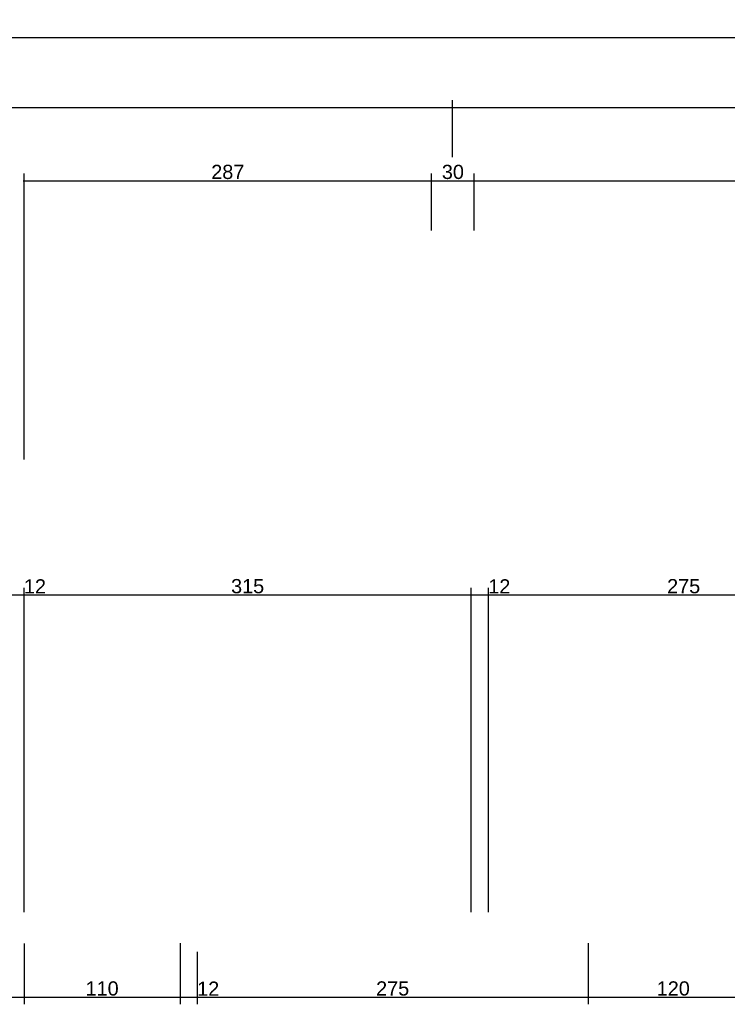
# Model space of a CAD drawing. Header units: millimetres. Extents: x 126553 to 403692, y -95821 to 38049.
# Tile 80 of 256: x 170889 to 171387, y -17508 to -16815. Entities that reach past the tile are written whole.
import ezdxf

# ---------------------------------------------------------------- set-up
doc = ezdxf.new("R2010")
doc.units = ezdxf.units.MM
doc.layers.add('11_wymiary', color=55, linetype='Continuous')
doc.layers.add('11_wymiary @ 50', color=55, linetype='Continuous')
doc.styles.add('11_RJ', font='arial.ttf')
doc.dimstyles.new('11_RJ (cc)', dxfattribs={"dimtxt": 0.2, "dimasz": 0.001, "dimexe": 0.1, "dimexo": 0.1, "dimgap": 0.02, "dimtad": 1, "dimdec": 1, "dimrnd": 0.5, "dimzin": 12, "dimdsep": 46, "dimtxsty": '11_RJ', "dimblk": 'OBLIQUE', "dimcen": 0, "dimdle": 0.01, "dimclrd": 256, "dimclre": 256, "dimclrt": 2, "dimazin": 3, "dimtfac": 1, "dimtdec": 1, "dimtofl": 0, "dimtmove": 0, "dimatfit": 3, "dimldrblk": 'DOT', "dimfxl": 1, "dimtolj": 1, "dimtzin": 13, "dimarcsym": 0})

# ---------------------------------------------------------------- blocks, each defined once
blk = doc.blocks.new('_Oblique')
at = {"color": 0, "linetype": 'ByBlock', "lineweight": -2}
blk.add_line((-0.5, -0.5), (0.5, 0.5), dxfattribs=at)
blk = doc.blocks.new('*D1453')
at = {"layer": '11_wymiary', "lineweight": -2, "transparency": 16777216}
for p, q in [((170719.91, -17464.77), (170719.91, -17507.72)), ((170891.77, -17464.8), (170891.77, -17507.72)), ((170719.41, -17502.72), (170892.27, -17502.72))]:
    blk.add_line(p, q, dxfattribs=at)
at = {"layer": 'Defpoints', "color": 0, "transparency": 16777216}
for p in [(170719.91, -17459.77), (170891.77, -17459.8), (170891.77, -17502.72)]:
    blk.add_point(p, dxfattribs=at)
at = {"layer": '11_wymiary', "lineweight": -2, "transparency": 16777216, "xscale": 0.05, "yscale": 0.05, "zscale": 0.05, "rotation": 180}
blk.add_blockref('_Oblique', (170719.91, -17502.72), dxfattribs=at)
at = {"layer": '11_wymiary', "lineweight": -2, "transparency": 16777216, "xscale": 0.05, "yscale": 0.05, "zscale": 0.05}
blk.add_blockref('_Oblique', (170891.77, -17502.72), dxfattribs=at)
at = {"layer": '11_wymiary', "color": 2, "transparency": 16777216, "insert": (170805.84, -17496.7), "char_height": 10, "attachment_point": 5, "style": '11_RJ'}
blk.add_mtext('\\A1;172', dxfattribs=at)
blk = doc.blocks.new('_Dot')
at = {"color": 0, "linetype": 'ByBlock', "lineweight": -2}
blk.add_line((-0.5, 0), (-1, 0), dxfattribs=at)
at = {"color": 0, "linetype": 'ByBlock', "const_width": 0.5}
blk.add_lwpolyline([(-0.25, 0, 1), (0.25, 0, 1)], format="xyb", close=True, dxfattribs=at)
blk = doc.blocks.new('*D1454')
at = {"layer": '11_wymiary', "lineweight": -2, "transparency": 16777216}
for p, q in [((170891.77, -17464.8), (170891.77, -17507.72)), ((171001.77, -17470.78), (171001.77, -17507.72)), ((170891.27, -17502.72), (171002.27, -17502.72))]:
    blk.add_line(p, q, dxfattribs=at)
at = {"layer": 'Defpoints', "color": 0, "transparency": 16777216}
for p in [(170891.77, -17459.8), (171001.77, -17465.78), (171001.77, -17502.72)]:
    blk.add_point(p, dxfattribs=at)
at = {"layer": '11_wymiary', "lineweight": -2, "transparency": 16777216, "xscale": 0.05, "yscale": 0.05, "zscale": 0.05, "rotation": 180}
blk.add_blockref('_Oblique', (170891.77, -17502.72), dxfattribs=at)
at = {"layer": '11_wymiary', "lineweight": -2, "transparency": 16777216, "xscale": 0.05, "yscale": 0.05, "zscale": 0.05}
blk.add_blockref('_Oblique', (171001.77, -17502.72), dxfattribs=at)
at = {"layer": '11_wymiary', "color": 2, "transparency": 16777216, "insert": (170946.77, -17496.61), "char_height": 10, "attachment_point": 5, "style": '11_RJ'}
blk.add_mtext('\\A1;110', dxfattribs=at)
blk = doc.blocks.new('*D1455')
at = {"layer": '11_wymiary', "lineweight": -2, "transparency": 16777216}
for p, q in [((171001.77, -17464.74), (171001.77, -17507.72)), ((171013.77, -17470.78), (171013.77, -17507.72)), ((171001.27, -17502.72), (171013.77, -17502.72)), ((171013.77, -17502.72), (171029.1, -17502.72))]:
    blk.add_line(p, q, dxfattribs=at)
at = {"layer": 'Defpoints', "color": 0, "transparency": 16777216}
for p in [(171001.77, -17459.74), (171013.77, -17465.78), (171013.77, -17502.72)]:
    blk.add_point(p, dxfattribs=at)
at = {"layer": '11_wymiary', "lineweight": -2, "transparency": 16777216, "xscale": 0.05, "yscale": 0.05, "zscale": 0.05, "rotation": 180}
blk.add_blockref('_Oblique', (171001.77, -17502.72), dxfattribs=at)
at = {"layer": '11_wymiary', "lineweight": -2, "transparency": 16777216, "xscale": 0.05, "yscale": 0.05, "zscale": 0.05}
blk.add_blockref('_Oblique', (171013.77, -17502.72), dxfattribs=at)
at = {"layer": '11_wymiary', "color": 2, "transparency": 16777216, "insert": (171021.46, -17496.7), "char_height": 10, "attachment_point": 5, "style": '11_RJ'}
blk.add_mtext('\\A1;12', dxfattribs=at)
blk = doc.blocks.new('*D1456')
at = {"layer": '11_wymiary', "lineweight": -2, "transparency": 16777216}
for p, q in [((171288.96, -17464.74), (171288.96, -17507.72)), ((171013.77, -17491.05), (171013.77, -17507.72)), ((171013.27, -17502.72), (171289.46, -17502.72))]:
    blk.add_line(p, q, dxfattribs=at)
at = {"layer": 'Defpoints', "color": 0, "transparency": 16777216}
for p in [(171288.96, -17459.74), (171013.77, -17486.05), (171288.96, -17502.72)]:
    blk.add_point(p, dxfattribs=at)
at = {"layer": '11_wymiary', "lineweight": -2, "transparency": 16777216, "xscale": 0.05, "yscale": 0.05, "zscale": 0.05, "rotation": 180}
blk.add_blockref('_Oblique', (171013.77, -17502.72), dxfattribs=at)
at = {"layer": '11_wymiary', "lineweight": -2, "transparency": 16777216, "xscale": 0.05, "yscale": 0.05, "zscale": 0.05}
blk.add_blockref('_Oblique', (171288.96, -17502.72), dxfattribs=at)
at = {"layer": '11_wymiary', "color": 2, "transparency": 16777216, "insert": (171151.36, -17496.61), "char_height": 10, "attachment_point": 5, "style": '11_RJ'}
blk.add_mtext('\\A1;275', dxfattribs=at)
blk = doc.blocks.new('*D1457')
at = {"layer": '11_wymiary', "lineweight": -2, "transparency": 16777216}
for p, q in [((171288.96, -17464.74), (171288.96, -17507.72)), ((171408.96, -17464.74), (171408.96, -17507.72)), ((171288.46, -17502.72), (171409.46, -17502.72))]:
    blk.add_line(p, q, dxfattribs=at)
at = {"layer": 'Defpoints', "color": 0, "transparency": 16777216}
for p in [(171288.96, -17459.74), (171408.96, -17459.74), (171408.96, -17502.72)]:
    blk.add_point(p, dxfattribs=at)
at = {"layer": '11_wymiary', "lineweight": -2, "transparency": 16777216, "xscale": 0.05, "yscale": 0.05, "zscale": 0.05, "rotation": 180}
blk.add_blockref('_Oblique', (171288.96, -17502.72), dxfattribs=at)
at = {"layer": '11_wymiary', "lineweight": -2, "transparency": 16777216, "xscale": 0.05, "yscale": 0.05, "zscale": 0.05}
blk.add_blockref('_Oblique', (171408.96, -17502.72), dxfattribs=at)
at = {"layer": '11_wymiary', "color": 2, "transparency": 16777216, "insert": (171348.96, -17496.61), "char_height": 10, "attachment_point": 5, "style": '11_RJ'}
blk.add_mtext('\\A1;120', dxfattribs=at)
blk = doc.blocks.new('*D1570')
at = {"layer": '11_wymiary', "lineweight": -2, "transparency": 16777216}
for p, q in [((170879.77, -17442.74), (170879.77, -17214.5)), ((170891.77, -17442.74), (170891.77, -17214.5)), ((170879.27, -17219.5), (170891.77, -17219.5)), ((170891.77, -17219.5), (170907.1, -17219.5))]:
    blk.add_line(p, q, dxfattribs=at)
at = {"layer": 'Defpoints', "color": 0, "transparency": 16777216}
for p in [(170891.77, -17219.5), (170879.77, -17447.74), (170891.77, -17447.74)]:
    blk.add_point(p, dxfattribs=at)
at = {"layer": '11_wymiary', "lineweight": -2, "transparency": 16777216, "xscale": 0.05, "yscale": 0.05, "zscale": 0.05, "rotation": 180}
blk.add_blockref('_Oblique', (170879.77, -17219.5), dxfattribs=at)
at = {"layer": '11_wymiary', "lineweight": -2, "transparency": 16777216, "xscale": 0.05, "yscale": 0.05, "zscale": 0.05}
blk.add_blockref('_Oblique', (170891.77, -17219.5), dxfattribs=at)
at = {"layer": '11_wymiary', "color": 2, "transparency": 16777216, "insert": (170899.46, -17213.48), "char_height": 10, "attachment_point": 5, "style": '11_RJ'}
blk.add_mtext('\\A1;12', dxfattribs=at)
blk = doc.blocks.new('*D1571')
at = {"layer": '11_wymiary', "lineweight": -2, "transparency": 16777216}
for p, q in [((170891.77, -17442.74), (170891.77, -17214.5)), ((171206.71, -17442.74), (171206.71, -17214.5)), ((170891.27, -17219.5), (171207.21, -17219.5))]:
    blk.add_line(p, q, dxfattribs=at)
at = {"layer": 'Defpoints', "color": 0, "transparency": 16777216}
for p in [(171206.71, -17219.5), (170891.77, -17447.74), (171206.71, -17447.74)]:
    blk.add_point(p, dxfattribs=at)
at = {"layer": '11_wymiary', "lineweight": -2, "transparency": 16777216, "xscale": 0.05, "yscale": 0.05, "zscale": 0.05, "rotation": 180}
blk.add_blockref('_Oblique', (170891.77, -17219.5), dxfattribs=at)
at = {"layer": '11_wymiary', "lineweight": -2, "transparency": 16777216, "xscale": 0.05, "yscale": 0.05, "zscale": 0.05}
blk.add_blockref('_Oblique', (171206.71, -17219.5), dxfattribs=at)
at = {"layer": '11_wymiary', "color": 2, "transparency": 16777216, "insert": (171049.24, -17213.39), "char_height": 10, "attachment_point": 5, "style": '11_RJ'}
blk.add_mtext('\\A1;315', dxfattribs=at)
blk = doc.blocks.new('*D1572')
at = {"layer": '11_wymiary', "lineweight": -2, "transparency": 16777216}
for p, q in [((171206.71, -17442.74), (171206.71, -17214.5)), ((171218.77, -17442.74), (171218.77, -17214.5)), ((171206.21, -17219.5), (171218.77, -17219.5)), ((171218.77, -17219.5), (171234.1, -17219.5))]:
    blk.add_line(p, q, dxfattribs=at)
at = {"layer": 'Defpoints', "color": 0, "transparency": 16777216}
for p in [(171218.77, -17219.5), (171206.71, -17447.74), (171218.77, -17447.74)]:
    blk.add_point(p, dxfattribs=at)
at = {"layer": '11_wymiary', "lineweight": -2, "transparency": 16777216, "xscale": 0.05, "yscale": 0.05, "zscale": 0.05, "rotation": 180}
blk.add_blockref('_Oblique', (171206.71, -17219.5), dxfattribs=at)
at = {"layer": '11_wymiary', "lineweight": -2, "transparency": 16777216, "xscale": 0.05, "yscale": 0.05, "zscale": 0.05}
blk.add_blockref('_Oblique', (171218.77, -17219.5), dxfattribs=at)
at = {"layer": '11_wymiary', "color": 2, "transparency": 16777216, "insert": (171226.46, -17213.48), "char_height": 10, "attachment_point": 5, "style": '11_RJ'}
blk.add_mtext('\\A1;12', dxfattribs=at)
blk = doc.blocks.new('*D1573')
at = {"layer": '11_wymiary', "lineweight": -2, "transparency": 16777216}
for p, q in [((171218.77, -17442.74), (171218.77, -17214.5)), ((171493.77, -17312.74), (171493.77, -17214.5)), ((171218.27, -17219.5), (171494.27, -17219.5))]:
    blk.add_line(p, q, dxfattribs=at)
at = {"layer": 'Defpoints', "color": 0, "transparency": 16777216}
for p in [(171493.77, -17219.5), (171493.77, -17317.74), (171218.77, -17447.74)]:
    blk.add_point(p, dxfattribs=at)
at = {"layer": '11_wymiary', "lineweight": -2, "transparency": 16777216, "xscale": 0.05, "yscale": 0.05, "zscale": 0.05, "rotation": 180}
blk.add_blockref('_Oblique', (171218.77, -17219.5), dxfattribs=at)
at = {"layer": '11_wymiary', "lineweight": -2, "transparency": 16777216, "xscale": 0.05, "yscale": 0.05, "zscale": 0.05}
blk.add_blockref('_Oblique', (171493.77, -17219.5), dxfattribs=at)
at = {"layer": '11_wymiary', "color": 2, "transparency": 16777216, "insert": (171356.27, -17213.4), "char_height": 10, "attachment_point": 5, "style": '11_RJ'}
blk.add_mtext('\\A1;275', dxfattribs=at)
blk = doc.blocks.new('*D1582')
at = {"layer": '11_wymiary', "lineweight": -2, "transparency": 16777216}
for p, q in [((170891.77, -17124.14), (170891.77, -16922.86)), ((170891.27, -16927.86), (171179.27, -16927.86))]:
    blk.add_line(p, q, dxfattribs=at)
at = {"layer": 'Defpoints', "color": 0, "transparency": 16777216}
for p in [(171178.77, -16927.86), (171178.77, -16927.86), (170891.77, -17129.14)]:
    blk.add_point(p, dxfattribs=at)
at = {"layer": '11_wymiary', "lineweight": -2, "transparency": 16777216, "xscale": 0.05, "yscale": 0.05, "zscale": 0.05, "rotation": 180}
blk.add_blockref('_Oblique', (170891.77, -16927.86), dxfattribs=at)
at = {"layer": '11_wymiary', "lineweight": -2, "transparency": 16777216, "xscale": 0.05, "yscale": 0.05, "zscale": 0.05}
blk.add_blockref('_Oblique', (171178.77, -16927.86), dxfattribs=at)
at = {"layer": '11_wymiary', "color": 2, "transparency": 16777216, "insert": (171035.27, -16921.76), "char_height": 10, "attachment_point": 5, "style": '11_RJ'}
blk.add_mtext('\\A1;287', dxfattribs=at)
blk = doc.blocks.new('*D1589')
at = {"layer": '11_wymiary', "lineweight": -2, "transparency": 16777216}
for p, q in [((169186.77, -16862.06), (169186.77, -16822.06)), ((171868.77, -16862.06), (171868.77, -16822.06)), ((169186.27, -16827.06), (171869.27, -16827.06))]:
    blk.add_line(p, q, dxfattribs=at)
at = {"layer": 'Defpoints', "color": 0, "transparency": 16777216}
for p in [(171868.77, -16827.06), (169186.77, -16867.06), (171868.77, -16867.06)]:
    blk.add_point(p, dxfattribs=at)
at = {"layer": '11_wymiary', "lineweight": -2, "transparency": 16777216, "xscale": 0.05, "yscale": 0.05, "zscale": 0.05, "rotation": 180}
blk.add_blockref('_Oblique', (169186.77, -16827.06), dxfattribs=at)
at = {"layer": '11_wymiary', "lineweight": -2, "transparency": 16777216, "xscale": 0.05, "yscale": 0.05, "zscale": 0.05}
blk.add_blockref('_Oblique', (171868.77, -16827.06), dxfattribs=at)
at = {"layer": '11_wymiary', "color": 2, "transparency": 16777216, "insert": (170527.77, -16820.95), "char_height": 10, "attachment_point": 5, "style": '11_RJ'}
blk.add_mtext('\\A1;2682', dxfattribs=at)
blk = doc.blocks.new('*D1593')
at = {"layer": '11_wymiary', "lineweight": -2, "transparency": 16777216}
for p, q in [((170533.59, -16911.3), (170533.59, -16871.3)), ((171193.59, -16911.3), (171193.59, -16871.3)), ((170533.09, -16876.3), (171194.09, -16876.3))]:
    blk.add_line(p, q, dxfattribs=at)
at = {"layer": 'Defpoints', "color": 0, "transparency": 16777216}
for p in [(171193.59, -16876.3), (170533.59, -16916.3), (171193.59, -16916.3)]:
    blk.add_point(p, dxfattribs=at)
at = {"layer": '11_wymiary', "lineweight": -2, "transparency": 16777216, "xscale": 0.05, "yscale": 0.05, "zscale": 0.05, "rotation": 180}
blk.add_blockref('_Oblique', (170533.59, -16876.3), dxfattribs=at)
at = {"layer": '11_wymiary', "lineweight": -2, "transparency": 16777216, "xscale": 0.05, "yscale": 0.05, "zscale": 0.05}
blk.add_blockref('_Oblique', (171193.59, -16876.3), dxfattribs=at)
at = {"layer": '11_wymiary', "color": 2, "transparency": 16777216, "insert": (170863.59, -16870.19), "char_height": 10, "attachment_point": 5, "style": '11_RJ'}
blk.add_mtext('\\A1;660', dxfattribs=at)
blk = doc.blocks.new('*D1594')
at = {"layer": '11_wymiary', "lineweight": -2, "transparency": 16777216}
for p, q in [((171193.59, -16911.3), (171193.59, -16871.3)), ((171853.59, -16911.3), (171853.59, -16871.3)), ((171193.09, -16876.3), (171854.09, -16876.3))]:
    blk.add_line(p, q, dxfattribs=at)
at = {"layer": 'Defpoints', "color": 0, "transparency": 16777216}
for p in [(171853.59, -16876.3), (171193.59, -16916.3), (171853.59, -16916.3)]:
    blk.add_point(p, dxfattribs=at)
at = {"layer": '11_wymiary', "lineweight": -2, "transparency": 16777216, "xscale": 0.05, "yscale": 0.05, "zscale": 0.05, "rotation": 180}
blk.add_blockref('_Oblique', (171193.59, -16876.3), dxfattribs=at)
at = {"layer": '11_wymiary', "lineweight": -2, "transparency": 16777216, "xscale": 0.05, "yscale": 0.05, "zscale": 0.05}
blk.add_blockref('_Oblique', (171853.59, -16876.3), dxfattribs=at)
at = {"layer": '11_wymiary', "color": 2, "transparency": 16777216, "insert": (171523.59, -16870.19), "char_height": 10, "attachment_point": 5, "style": '11_RJ'}
blk.add_mtext('\\A1;660', dxfattribs=at)
blk = doc.blocks.new('*D1641')
at = {"layer": '11_wymiary', "lineweight": -2, "transparency": 16777216}
for p, q in [((171178.77, -16962.86), (171178.77, -16922.86)), ((171208.77, -16962.86), (171208.77, -16922.86)), ((171178.27, -16927.86), (171209.27, -16927.86))]:
    blk.add_line(p, q, dxfattribs=at)
at = {"layer": 'Defpoints', "color": 0, "transparency": 16777216}
for p in [(171208.77, -16927.86), (171178.77, -16967.86), (171208.77, -16967.86)]:
    blk.add_point(p, dxfattribs=at)
at = {"layer": '11_wymiary', "lineweight": -2, "transparency": 16777216, "xscale": 0.05, "yscale": 0.05, "zscale": 0.05, "rotation": 180}
blk.add_blockref('_Oblique', (171178.77, -16927.86), dxfattribs=at)
at = {"layer": '11_wymiary', "lineweight": -2, "transparency": 16777216, "xscale": 0.05, "yscale": 0.05, "zscale": 0.05}
blk.add_blockref('_Oblique', (171208.77, -16927.86), dxfattribs=at)
at = {"layer": '11_wymiary', "color": 2, "transparency": 16777216, "insert": (171193.77, -16921.75), "char_height": 10, "attachment_point": 5, "style": '11_RJ'}
blk.add_mtext('\\A1;30', dxfattribs=at)
blk = doc.blocks.new('*D1642')
at = {"layer": '11_wymiary', "lineweight": -2, "transparency": 16777216}
for p, q in [((171208.77, -16962.86), (171208.77, -16922.86)), ((171838.77, -16962.86), (171838.77, -16922.86)), ((171208.27, -16927.86), (171839.27, -16927.86))]:
    blk.add_line(p, q, dxfattribs=at)
at = {"layer": 'Defpoints', "color": 0, "transparency": 16777216}
for p in [(171838.77, -16927.86), (171208.77, -16967.86), (171838.77, -16967.86)]:
    blk.add_point(p, dxfattribs=at)
at = {"layer": '11_wymiary', "lineweight": -2, "transparency": 16777216, "xscale": 0.05, "yscale": 0.05, "zscale": 0.05, "rotation": 180}
blk.add_blockref('_Oblique', (171208.77, -16927.86), dxfattribs=at)
at = {"layer": '11_wymiary', "lineweight": -2, "transparency": 16777216, "xscale": 0.05, "yscale": 0.05, "zscale": 0.05}
blk.add_blockref('_Oblique', (171838.77, -16927.86), dxfattribs=at)
at = {"layer": '11_wymiary', "color": 2, "transparency": 16777216, "insert": (171523.77, -16921.75), "char_height": 10, "attachment_point": 5, "style": '11_RJ'}
blk.add_mtext('\\A1;630', dxfattribs=at)

msp = doc.modelspace()

# ---------------------------------------------------------------- dimensions: what is measured, and where the dimension line sits
at = {"layer": '11_wymiary @ 50'}
for base, p1, p2, picture, middle in [((171868.77231, -16827.05991), (169186.77231, -16867.05991), (171868.77231, -16867.05991), '*D1589', (170527.77231, -16820.95418)), ((171193.5936, -16876.29793), (170533.5936, -16916.29793), (171193.5936, -16916.29793), '*D1593', (170863.5936, -16870.1922)), ((171853.5936, -16876.29793), (171193.5936, -16916.29793), (171853.5936, -16916.29793), '*D1594', (171523.5936, -16870.1922)), ((171178.77231, -16927.86385), (170891.77231, -17129.13762), (171178.77231, -16927.86385), '*D1582', (171035.27231, -16921.75812)), ((171208.77231, -16927.86385), (171178.77231, -16967.86385), (171208.77231, -16967.86385), '*D1641', (171193.77231, -16921.75471)), ((171838.77231, -16927.86385), (171208.77231, -16967.86385), (171838.77231, -16967.86385), '*D1642', (171523.77231, -16921.75471)), ((170891.77231, -17219.50335), (170879.77231, -17447.74344), (170891.77231, -17447.74344), '*D1570', (170899.46282, -17213.48289)), ((171206.71469, -17219.50335), (170891.77231, -17447.74344), (171206.71469, -17447.74344), '*D1571', (171049.2435, -17213.39421)), ((171218.77231, -17219.50335), (171206.71469, -17447.74344), (171218.77231, -17447.74344), '*D1572', (171226.46282, -17213.48289)), ((171493.77231, -17219.50335), (171218.77231, -17447.74344), (171493.77231, -17317.74344), '*D1573', (171356.27231, -17213.39762)), ((170891.77231, -17502.71553), (170719.90533, -17459.77214), (170891.77231, -17459.80446), '*D1453', (170805.83882, -17496.69506)), ((171001.77231, -17502.71553), (170891.77231, -17459.80446), (171001.77231, -17465.78331), '*D1454', (170946.77231, -17496.6098)), ((171013.77231, -17502.71553), (171001.77231, -17459.74344), (171013.77231, -17465.78331), '*D1455', (171021.46282, -17496.69506)), ((171288.95563, -17502.71553), (171013.77231, -17486.05411), (171288.95563, -17459.74344), '*D1456', (171151.36397, -17496.6098)), ((171408.95563, -17502.71553), (171288.95563, -17459.74344), (171408.95563, -17459.74344), '*D1457', (171348.95563, -17496.6098))]:
    dim = msp.add_linear_dim(base=base, p1=p1, p2=p2, dimstyle='11_RJ (cc)', override={"dimscale": 50, "dimtix": 0, "dimtofl": 0, "dimtmove": 0, "dimatfit": 3}, dxfattribs=at)
    dim.commit()
    dim.dimension.update_dxf_attribs({"geometry": picture, "text_midpoint": middle})

doc.saveas('drawing.dxf')
